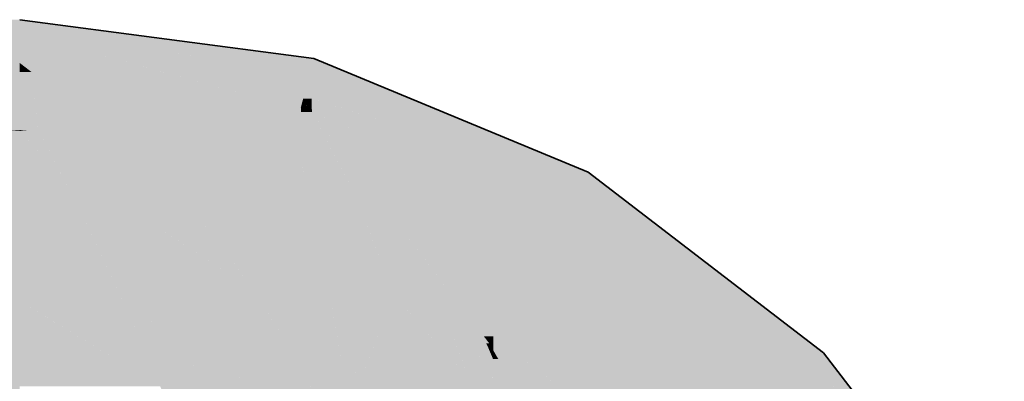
# Model space of a CAD drawing. Extents: x -350 to 540, y -53 to 541.
# Tile 81 of 256: x -194.43 to -191.18, y 135.68 to 136.87. Entities that reach past the tile are written whole.
import ezdxf

# ---------------------------------------------------------------- set-up
doc = ezdxf.new("R2010")
doc.units = 0
doc.layers.get('0').update_dxf_attribs({"lineweight": 35})
doc.layers.add('L_Abluft', color=7, linetype='Continuous', lineweight=35, true_color=0xf7d209)
doc.layers.add('L_Abluft-Shading', color=7, linetype='Continuous', lineweight=35, true_color=0xf7d209)

# ---------------------------------------------------------------- blocks, each defined once
blk = doc.blocks.new('Shading-A06HSWFMNL', base_point=(-190.6921, 133.1176))
at = {"layer": 'L_Abluft-Shading', "color": 44, "true_color": 0x8b7605}
for points in [[(-194.1086, 136.825), (-194.4321, 136.825), (-194.4321, 136.8676)], [(-193.9858, 136.7663), (-194.1086, 136.825), (-194.4321, 136.825)], [(-193.6624, 136.7663), (-193.9858, 136.7663), (-194.1086, 136.825)], [(-193.6134, 136.7173), (-193.6624, 136.7663), (-193.9858, 136.7663)], [(-193.4692, 136.7409), (-193.637, 136.7409), (-193.6624, 136.7663)], [(-193.6305, 136.7344), (-193.4692, 136.7409), (-193.637, 136.7409)], [(-193.4629, 136.7344), (-193.6305, 136.7344), (-193.4615, 136.7399)], [(-193.6305, 136.7344), (-193.4615, 136.7399), (-193.4944, 136.7399)], [(-193.6134, 136.7173), (-193.4629, 136.7344), (-193.6305, 136.7344)], [(-193.4675, 136.7173), (-193.6134, 136.7173), (-193.4629, 136.7344)], [(-193.4615, 136.7399), (-193.4944, 136.7399), (-193.4692, 136.7409)], [(-193.3622, 136.6987), (-193.4725, 136.6987), (-193.4615, 136.7399)], [(-193.4725, 136.6987), (-193.4675, 136.7173), (-193.6134, 136.7173)], [(-193.386, 136.6629), (-193.3622, 136.6987), (-193.4725, 136.6987)], [(-193.2757, 136.6629), (-193.386, 136.6629), (-193.3622, 136.6987)], [(-193.252, 136.6531), (-193.2757, 136.6629), (-193.386, 136.6629)], [(-193.252, 136.6531), (-193.3623, 136.6531), (-193.386, 136.6629)], [(-193.2724, 136.6158), (-193.252, 136.6531), (-193.3623, 136.6531)], [(-193.1621, 136.6158), (-193.2724, 136.6158), (-193.252, 136.6531)], [(-193.2047, 136.5878), (-193.1621, 136.6158), (-193.2724, 136.6158)], [(-193.0943, 136.5878), (-193.2047, 136.5878), (-193.1621, 136.6158)], [(-192.6674, 136.3652), (-193.0943, 136.5878), (-193.2047, 136.5878)], [(-192.5571, 136.3652), (-192.6674, 136.3652), (-193.0943, 136.5878)], [(-192.5784, 136.3283), (-192.5571, 136.3652), (-192.6674, 136.3652)], [(-192.509, 136.3283), (-192.5784, 136.3283), (-192.5571, 136.3652)], [(-191.8498, 135.7693), (-192.509, 136.3283), (-192.5784, 136.3283)], [(-191.7804, 135.7693), (-191.8498, 135.7693), (-192.509, 136.3283)], [(-191.8105, 135.7392), (-191.7804, 135.7693), (-191.8498, 135.7693)], [(-191.7573, 135.7392), (-191.8105, 135.7392), (-191.7804, 135.7693)], [(-191.2377, 134.9926), (-191.7573, 135.7392), (-191.8105, 135.7392)], [(-191.1845, 134.9926), (-191.2377, 134.9926), (-191.7573, 135.7392)]]:
    blk.add_solid(points, dxfattribs=at)
at = {"layer": 'L_Abluft-Shading', "color": 54, "true_color": 0xaa9006}
for points in [[(-193.6134, 136.7173), (-194.039, 136.7173), (-194.4321, 136.825)], [(-194.0679, 136.7252), (-194.4321, 136.7252), (-194.4321, 136.825)], [(-194.3927, 136.695), (-194.0679, 136.7252), (-194.4321, 136.7252)], [(-194.3995, 136.7002), (-194.4321, 136.7002), (-194.4321, 136.7252)], [(-193.9578, 136.695), (-194.3927, 136.695), (-194.0679, 136.7252)], [(-194.3927, 136.695), (-194.3995, 136.7002), (-194.4321, 136.7002)], [(-193.5562, 136.5849), (-193.9578, 136.695), (-194.3927, 136.695)], [(-193.5562, 136.5849), (-193.6134, 136.7173), (-194.039, 136.7173)], [(-193.4725, 136.6987), (-193.5948, 136.6987), (-193.6134, 136.7173)], [(-193.4984, 136.6022), (-193.5637, 136.6022), (-193.6134, 136.7173)], [(-193.4984, 136.6022), (-193.4725, 136.6987), (-193.5948, 136.6987)], [(-193.4696, 136.6078), (-193.4969, 136.6078), (-193.4725, 136.6987)], [(-193.386, 136.6629), (-193.4714, 136.6629), (-193.4725, 136.6987)], [(-193.4696, 136.6078), (-193.386, 136.6629), (-193.4714, 136.6629)], [(-193.253, 136.6078), (-193.4696, 136.6078), (-193.386, 136.6629)], [(-193.5562, 136.5849), (-193.4984, 136.6022), (-193.5637, 136.6022)], [(-193.503, 136.5849), (-193.5562, 136.5849), (-193.4984, 136.6022)], [(-193.4798, 136.5781), (-193.5048, 136.5781), (-193.4984, 136.6022)], [(-193.478, 136.6022), (-193.4984, 136.6022), (-193.4696, 136.6078)], [(-193.4984, 136.6022), (-193.4696, 136.6078), (-193.4969, 136.6078)], [(-193.4915, 136.5934), (-193.478, 136.6022), (-193.4984, 136.6022)], [(-193.4691, 136.5934), (-193.4915, 136.5934), (-193.4696, 136.6078)], [(-193.4057, 136.5878), (-193.253, 136.6078), (-193.4696, 136.6078)], [(-193.3264, 136.5629), (-193.4682, 136.5629), (-193.4696, 136.6078)], [(-193.2047, 136.5878), (-193.4057, 136.5878), (-193.253, 136.6078)], [(-193.5048, 136.5781), (-193.503, 136.5849), (-193.5562, 136.5849)], [(-193.4682, 136.5629), (-193.4798, 136.5781), (-193.5048, 136.5781)], [(-193.4682, 136.5629), (-193.4691, 136.5934), (-193.4915, 136.5934)], [(-193.3906, 136.5308), (-193.3264, 136.5629), (-193.4682, 136.5629)], [(-193.2239, 136.5308), (-193.2047, 136.5878), (-193.4057, 136.5878)], [(-193.2239, 136.5308), (-193.3906, 136.5308), (-193.3264, 136.5629)], [(-193.0671, 136.5308), (-193.2239, 136.5308), (-193.2047, 136.5878)], [(-193.2443, 136.4702), (-193.2239, 136.5308), (-193.3906, 136.5308)], [(-193.0307, 136.4702), (-193.2443, 136.4702), (-193.2239, 136.5308)], [(-192.5784, 136.3283), (-193.0671, 136.5308), (-193.2239, 136.5308)], [(-192.9019, 136.3283), (-193.0307, 136.4702), (-193.2443, 136.4702)], [(-192.5784, 136.3283), (-192.9019, 136.3283), (-193.0307, 136.4702)], [(-192.6408, 136.2202), (-192.5784, 136.3283), (-192.9019, 136.3283)], [(-192.4374, 136.2202), (-192.6408, 136.2202), (-192.5784, 136.3283)], [(-192.0139, 135.7392), (-192.4374, 136.2202), (-192.6408, 136.2202)], [(-191.8105, 135.7392), (-192.0139, 135.7392), (-192.4374, 136.2202)], [(-191.8988, 135.6509), (-191.8105, 135.7392), (-192.0139, 135.7392)], [(-191.7428, 135.6509), (-191.8988, 135.6509), (-191.8105, 135.7392)]]:
    blk.add_solid(points, dxfattribs=at)
at = {"layer": 'L_Abluft-Shading', "color": 42, "true_color": 0xc6a807}
for points in [[(-194.3927, 136.695), (-194.4321, 136.695), (-194.4321, 136.7002)], [(-194.3834, 136.6095), (-194.4321, 136.6095), (-194.3927, 136.695)], [(-194.4321, 136.6095), (-194.3927, 136.695), (-194.4321, 136.695)], [(-193.5562, 136.5849), (-194.2492, 136.5849), (-194.3927, 136.695)], [(-194.1727, 136.5262), (-194.2369, 136.5262), (-194.3927, 136.695)], [(-194.2317, 136.5206), (-194.3737, 136.5206), (-194.3927, 136.695)], [(-194.3723, 136.5072), (-194.3834, 136.6095), (-194.4321, 136.6095)], [(-194.3723, 136.5072), (-194.4321, 136.5072), (-194.4321, 136.6095)], [(-194.1727, 136.5262), (-193.5562, 136.5849), (-194.2492, 136.5849)], [(-193.5562, 136.5262), (-194.1727, 136.5262), (-193.5562, 136.5849)], [(-193.5048, 136.5781), (-193.5542, 136.5781), (-193.5562, 136.5849)], [(-193.5283, 136.4906), (-193.5562, 136.4906), (-193.5562, 136.5849)], [(-193.5283, 136.4906), (-193.5048, 136.5781), (-193.5542, 136.5781)], [(-193.4999, 136.4906), (-193.5283, 136.4906), (-193.5048, 136.5781)], [(-193.4682, 136.5629), (-193.504, 136.5629), (-193.5048, 136.5781)], [(-193.4925, 136.3598), (-193.4682, 136.5629), (-193.504, 136.5629)], [(-193.3615, 136.3598), (-193.4925, 136.3598), (-193.4682, 136.5629)], [(-193.2443, 136.4702), (-193.397, 136.4702), (-193.4682, 136.5629)], [(-193.3842, 136.4535), (-193.4107, 136.4535), (-193.4682, 136.5629)], [(-194.4087, 136.5037), (-194.4321, 136.5037), (-194.3723, 136.5072)], [(-194.4321, 136.5037), (-194.3723, 136.5072), (-194.4321, 136.5072)], [(-194.4293, 136.5018), (-194.4087, 136.5037), (-194.4321, 136.5037)], [(-194.4293, 136.5018), (-194.4321, 136.5018), (-194.4321, 136.5037)], [(-194.429, 136.5015), (-194.4321, 136.5015), (-194.4293, 136.5018)], [(-194.4321, 136.5015), (-194.4293, 136.5018), (-194.4321, 136.5018)], [(-194.4283, 136.501), (-194.429, 136.5015), (-194.4321, 136.5015)], [(-194.3691, 136.5018), (-194.4293, 136.5018), (-194.3723, 136.5072)], [(-194.4283, 136.501), (-194.3691, 136.5018), (-194.4293, 136.5018)], [(-194.3687, 136.501), (-194.4283, 136.501), (-194.3691, 136.5018)], [(-194.3637, 136.4925), (-194.3687, 136.501), (-194.4283, 136.501)], [(-194.3723, 136.5072), (-194.2317, 136.5206), (-194.3737, 136.5206)], [(-194.2194, 136.5072), (-194.3723, 136.5072), (-194.2317, 136.5206)], [(-194.3637, 136.4925), (-194.2194, 136.5072), (-194.3723, 136.5072)], [(-194.2058, 136.4925), (-194.3637, 136.4925), (-194.2194, 136.5072)], [(-194.2317, 136.5206), (-194.1727, 136.5262), (-194.2369, 136.5262)], [(-194.1654, 136.5206), (-194.2317, 136.5206), (-194.1727, 136.5262)], [(-194.184, 136.4689), (-194.1654, 136.5206), (-194.2317, 136.5206)], [(-194.098, 136.4689), (-194.184, 136.4689), (-194.1654, 136.5206)], [(-194.0802, 136.4552), (-193.5562, 136.5262), (-194.1727, 136.5262)], [(-193.5562, 136.4552), (-194.0802, 136.4552), (-193.5562, 136.5262)], [(-194.184, 136.4689), (-194.2058, 136.4925), (-194.3637, 136.4925)], [(-194.0802, 136.4552), (-194.098, 136.4689), (-194.184, 136.4689)], [(-193.4998, 136.3862), (-193.5562, 136.3862), (-193.5283, 136.4906)], [(-193.5562, 136.3862), (-193.5283, 136.4906), (-193.5562, 136.4906)], [(-193.4925, 136.3598), (-193.4999, 136.4906), (-193.5283, 136.4906)], [(-193.2722, 136.3075), (-193.2443, 136.4702), (-193.397, 136.4702)], [(-192.8516, 136.3075), (-193.2722, 136.3075), (-193.2443, 136.4702)], [(-193.5562, 136.3862), (-193.5562, 136.4552), (-194.0802, 136.4552)], [(-193.3477, 136.406), (-193.3842, 136.4535), (-193.4107, 136.4535)], [(-193.3477, 136.406), (-193.3857, 136.406), (-193.4107, 136.4535)], [(-193.3251, 136.2905), (-193.3477, 136.406), (-193.3857, 136.406)], [(-193.2591, 136.2905), (-193.3251, 136.2905), (-193.3477, 136.406)], [(-193.4925, 136.3598), (-193.4998, 136.3862), (-193.5562, 136.3862)], [(-193.3251, 136.2905), (-193.3615, 136.3598), (-193.4925, 136.3598)], [(-193.2284, 136.2504), (-192.8516, 136.3075), (-193.2722, 136.3075)], [(-192.7137, 136.2504), (-193.2284, 136.2504), (-192.8516, 136.3075)], [(-193.2284, 136.2504), (-193.2591, 136.2905), (-193.3251, 136.2905)], [(-192.6408, 136.2202), (-193.1555, 136.2202), (-193.2284, 136.2504)], [(-192.6408, 136.2202), (-192.7137, 136.2504), (-193.2284, 136.2504)], [(-192.7401, 136.0482), (-192.6408, 136.2202), (-193.1555, 136.2202)], [(-192.4166, 136.0482), (-192.7401, 136.0482), (-192.6408, 136.2202)], [(-192.2224, 135.6509), (-192.4166, 136.0482), (-192.7401, 136.0482)], [(-191.8988, 135.6509), (-192.2224, 135.6509), (-192.4166, 136.0482)]]:
    blk.add_solid(points, dxfattribs=at)
at = {"layer": 'L_Abluft-Shading', "color": 52, "true_color": 0xddbc08}
for points in [[(-194.4283, 136.501), (-194.4316, 136.501), (-194.4321, 136.5015)], [(-194.2839, 136.3376), (-194.4321, 136.3376), (-194.4321, 136.5015)], [(-194.2839, 136.3376), (-194.4283, 136.501), (-194.4316, 136.501)], [(-194.3637, 136.4925), (-194.4208, 136.4925), (-194.4283, 136.501)], [(-194.2839, 136.3376), (-194.3637, 136.4925), (-194.4208, 136.4925)], [(-194.184, 136.4689), (-194.3515, 136.4689), (-194.3637, 136.4925)], [(-194.2206, 136.2148), (-194.184, 136.4689), (-194.3515, 136.4689)], [(-194.0003, 136.2148), (-194.2206, 136.2148), (-194.184, 136.4689)], [(-194.0802, 136.4552), (-194.1741, 136.4552), (-194.184, 136.4689)], [(-193.9772, 136.1827), (-194.0802, 136.4552), (-194.1741, 136.4552)], [(-193.5562, 136.3862), (-194.0136, 136.3862), (-194.0802, 136.4552)], [(-193.8171, 136.1827), (-193.9772, 136.1827), (-194.0802, 136.4552)], [(-193.7938, 136.1586), (-193.5562, 136.3862), (-194.0136, 136.3862)], [(-193.6172, 136.1586), (-193.7938, 136.1586), (-193.5562, 136.3862)], [(-193.4925, 136.3598), (-193.5633, 136.3598), (-193.5562, 136.3862)], [(-194.2349, 136.2426), (-194.4321, 136.2426), (-194.2839, 136.3376)], [(-194.4321, 136.2426), (-194.2839, 136.3376), (-194.4321, 136.3376)], [(-193.4439, 136.1362), (-193.6232, 136.1362), (-193.4925, 136.3598)], [(-193.6232, 136.1362), (-193.4925, 136.3598), (-193.5633, 136.3598)], [(-193.3251, 136.2905), (-193.4775, 136.2905), (-193.4925, 136.3598)], [(-193.4262, 136.0545), (-193.3251, 136.2905), (-193.4775, 136.2905)], [(-193.2352, 136.0545), (-193.4262, 136.0545), (-193.3251, 136.2905)], [(-193.2284, 136.2504), (-193.3098, 136.2504), (-193.3251, 136.2905)], [(-194.2206, 136.2148), (-194.2349, 136.2426), (-194.4321, 136.2426)], [(-193.1994, 135.9606), (-193.2284, 136.2504), (-193.3098, 136.2504)], [(-192.7401, 136.0482), (-193.0732, 136.0482), (-193.2284, 136.2504)], [(-192.9517, 135.8898), (-193.0285, 135.8898), (-193.2284, 136.2504)], [(-193.0677, 135.9606), (-193.1994, 135.9606), (-193.2284, 136.2504)], [(-193.9772, 136.1827), (-194.0003, 136.2148), (-194.2206, 136.2148)], [(-193.7938, 136.1586), (-193.8171, 136.1827), (-193.9772, 136.1827)], [(-193.6232, 136.1362), (-193.6172, 136.1586), (-193.7938, 136.1586)], [(-193.4262, 136.0545), (-193.4439, 136.1362), (-193.6232, 136.1362)], [(-193.1994, 135.9606), (-193.2352, 136.0545), (-193.4262, 136.0545)], [(-192.9159, 135.8431), (-192.7401, 136.0482), (-193.0732, 136.0482)], [(-192.8585, 135.8431), (-192.9159, 135.8431), (-192.7401, 136.0482)], [(-192.4479, 135.824), (-192.8696, 135.824), (-192.7401, 136.0482)], [(-193.0285, 135.8898), (-193.0677, 135.9606), (-193.1994, 135.9606)], [(-192.9159, 135.8431), (-192.9517, 135.8898), (-193.0285, 135.8898)], [(-192.8696, 135.824), (-192.8585, 135.8431), (-192.9159, 135.8431)], [(-192.4609, 135.5104), (-192.4479, 135.824), (-192.8696, 135.824)], [(-192.0393, 135.5104), (-192.4609, 135.5104), (-192.4479, 135.824)]]:
    blk.add_solid(points, dxfattribs=at)
at = {"layer": 'L_Abluft-Shading', "color": 40, "true_color": 0xedc908}
for points in [[(-194.2206, 136.2148), (-194.4321, 136.2148), (-194.4321, 136.2426)], [(-194.0922, 135.9411), (-194.4321, 135.9411), (-194.2206, 136.2148)], [(-194.4321, 135.9411), (-194.2206, 136.2148), (-194.4321, 136.2148)], [(-193.9772, 136.1827), (-194.2055, 136.1827), (-194.2206, 136.2148)], [(-194.0972, 135.9518), (-193.9772, 136.1827), (-194.2055, 136.1827)], [(-194.0022, 135.9518), (-194.0972, 135.9518), (-193.9772, 136.1827)], [(-193.8035, 135.8855), (-194.0094, 135.8855), (-193.9772, 136.1827)], [(-193.7938, 136.1586), (-193.9399, 136.1586), (-193.9772, 136.1827)], [(-193.665, 135.9804), (-193.859, 135.9804), (-193.9772, 136.1827)], [(-193.665, 135.9804), (-193.7938, 136.1586), (-193.9399, 136.1586)], [(-193.6232, 136.1362), (-193.7776, 136.1362), (-193.7938, 136.1586)], [(-193.665, 135.9804), (-193.6232, 136.1362), (-193.7776, 136.1362)], [(-193.5295, 135.9804), (-193.665, 135.9804), (-193.6232, 136.1362)], [(-193.4262, 136.0545), (-193.5741, 136.0545), (-193.6232, 136.1362)], [(-193.3638, 135.7051), (-193.4262, 136.0545), (-193.5741, 136.0545)], [(-193.1994, 135.9606), (-193.4094, 135.9606), (-193.4262, 136.0545)], [(-193.7864, 135.8561), (-193.665, 135.9804), (-193.859, 135.9804)], [(-193.6983, 135.8561), (-193.7864, 135.8561), (-193.665, 135.9804)], [(-193.5774, 135.8449), (-193.7013, 135.8449), (-193.665, 135.9804)], [(-193.532, 135.7748), (-193.5295, 135.9804), (-193.665, 135.9804)], [(-193.4057, 135.7748), (-193.532, 135.7748), (-193.5295, 135.9804)], [(-194.0094, 135.8855), (-194.0022, 135.9518), (-194.0972, 135.9518)], [(-194.0199, 135.8935), (-194.0699, 135.8935), (-194.0972, 135.9518)], [(-193.3751, 135.7686), (-193.1994, 135.9606), (-193.4094, 135.9606)], [(-193.2738, 135.7686), (-193.3751, 135.7686), (-193.1994, 135.9606)], [(-193.1231, 135.6818), (-193.3074, 135.6818), (-193.1994, 135.9606)], [(-193.0285, 135.8898), (-193.1355, 135.8898), (-193.1994, 135.9606)], [(-192.9502, 135.6843), (-193.1238, 135.6843), (-193.1994, 135.9606)], [(-194.0699, 135.8935), (-194.0922, 135.9411), (-194.4321, 135.9411)], [(-194.0094, 135.8855), (-194.0199, 135.8935), (-194.0699, 135.8935)], [(-193.7864, 135.8561), (-193.8035, 135.8855), (-194.0094, 135.8855)], [(-192.9502, 135.6843), (-193.0285, 135.8898), (-193.1355, 135.8898)], [(-192.9159, 135.8431), (-193.0107, 135.8431), (-193.0285, 135.8898)], [(-193.7013, 135.8449), (-193.6983, 135.8561), (-193.7864, 135.8561)], [(-193.532, 135.7748), (-193.5774, 135.8449), (-193.7013, 135.8449)], [(-192.9964, 135.8057), (-192.9159, 135.8431), (-193.0107, 135.8431)], [(-192.9157, 135.8057), (-192.9964, 135.8057), (-192.9159, 135.8431)], [(-192.8696, 135.824), (-192.9012, 135.824), (-192.9159, 135.8431)], [(-192.8831, 135.8005), (-192.8935, 135.8005), (-192.9159, 135.8431)], [(-192.8885, 135.7911), (-192.9156, 135.7911), (-192.9159, 135.8431)], [(-192.8831, 135.8005), (-192.8696, 135.824), (-192.9012, 135.824)], [(-192.8699, 135.8005), (-192.8831, 135.8005), (-192.8696, 135.824)], [(-192.8415, 135.7781), (-192.8702, 135.7781), (-192.8696, 135.824)], [(-192.2224, 135.3273), (-192.5659, 135.3273), (-192.8696, 135.824)], [(-192.9154, 135.7445), (-192.9157, 135.8057), (-192.9964, 135.8057)], [(-192.9154, 135.7445), (-192.9731, 135.7445), (-192.9964, 135.8057)], [(-192.9154, 135.7445), (-192.8885, 135.7911), (-192.9156, 135.7911)], [(-192.8706, 135.7488), (-192.913, 135.7488), (-192.8885, 135.7911)], [(-192.8885, 135.7911), (-192.8831, 135.8005), (-192.8935, 135.8005)], [(-192.8777, 135.7911), (-192.8885, 135.7911), (-192.8831, 135.8005)], [(-192.883, 135.7781), (-192.8777, 135.7911), (-192.8885, 135.7911)], [(-192.8702, 135.7781), (-192.8699, 135.8005), (-192.8831, 135.8005)], [(-192.8702, 135.7781), (-192.883, 135.7781), (-192.8777, 135.7911)], [(-193.3638, 135.7051), (-193.4057, 135.7748), (-193.532, 135.7748)], [(-193.3074, 135.6818), (-193.2738, 135.7686), (-193.3751, 135.7686)], [(-193.3256, 135.7051), (-193.3638, 135.7051), (-193.3751, 135.7686)], [(-192.8706, 135.7488), (-192.8702, 135.7781), (-192.883, 135.7781)], [(-192.8533, 135.7488), (-192.8706, 135.7488), (-192.8702, 135.7781)], [(-192.5277, 135.1849), (-192.8415, 135.7781), (-192.8702, 135.7781)], [(-192.4788, 135.1849), (-192.5277, 135.1849), (-192.8415, 135.7781)], [(-192.9502, 135.6843), (-192.9154, 135.7445), (-192.9731, 135.7445)], [(-192.8714, 135.6933), (-192.945, 135.6933), (-192.9154, 135.7445)], [(-192.8707, 135.7445), (-192.9154, 135.7445), (-192.8706, 135.7488)], [(-192.9154, 135.7445), (-192.8706, 135.7488), (-192.913, 135.7488)], [(-192.8714, 135.6933), (-192.8707, 135.7445), (-192.9154, 135.7445)], [(-192.8471, 135.6933), (-192.8714, 135.6933), (-192.8706, 135.7488)], [(-192.8235, 135.6374), (-192.8533, 135.7488), (-192.8706, 135.7488)], [(-192.789, 135.6374), (-192.8235, 135.6374), (-192.8533, 135.7488)], [(-193.3074, 135.6818), (-193.3256, 135.7051), (-193.3638, 135.7051)], [(-192.8716, 135.6843), (-192.9502, 135.6843), (-192.8714, 135.6933)], [(-192.9502, 135.6843), (-192.8714, 135.6933), (-192.945, 135.6933)], [(-192.8235, 135.6374), (-192.8722, 135.6374), (-192.8714, 135.6933)], [(-192.8235, 135.6374), (-192.8471, 135.6933), (-192.8714, 135.6933)], [(-193.0996, 135.5957), (-193.1231, 135.6818), (-193.3074, 135.6818)], [(-193.0996, 135.5957), (-192.9502, 135.6843), (-193.1238, 135.6843)], [(-193.0013, 135.5957), (-193.0996, 135.5957), (-192.9502, 135.6843)], [(-192.911, 135.5629), (-193.0203, 135.5629), (-192.9502, 135.6843)], [(-192.8749, 135.4513), (-192.8716, 135.6843), (-192.9502, 135.6843)]]:
    blk.add_solid(points, dxfattribs=at)
at = {"layer": 'L_Abluft-Shading', "color": 40, "true_color": 0xf5d108}
for points in [[(-194.0699, 135.8935), (-194.3537, 135.8935), (-194.4321, 135.9411)], [(-193.9688, 135.6594), (-194.4321, 135.6594), (-194.4321, 135.9411)], [(-193.9688, 135.6594), (-194.0699, 135.8935), (-194.3537, 135.8935)], [(-194.0094, 135.8855), (-194.0526, 135.8855), (-194.0699, 135.8935)], [(-193.9753, 135.8498), (-194.051, 135.8498), (-194.0699, 135.8935)], [(-193.9753, 135.8498), (-194.0094, 135.8855), (-194.0526, 135.8855)], [(-193.7864, 135.8561), (-193.9813, 135.8561), (-194.0094, 135.8855)], [(-193.9218, 135.5504), (-193.9753, 135.8498), (-194.051, 135.8498)], [(-193.9753, 135.8498), (-193.7864, 135.8561), (-193.9813, 135.8561)], [(-193.7834, 135.8498), (-193.9753, 135.8498), (-193.7864, 135.8561)], [(-193.7303, 135.7366), (-193.8672, 135.7366), (-193.9753, 135.8498)], [(-193.7303, 135.7366), (-193.7834, 135.8498), (-193.9753, 135.8498)], [(-193.7603, 135.6246), (-193.8403, 135.6246), (-193.9753, 135.8498)], [(-193.7958, 135.5504), (-193.9218, 135.5504), (-193.9753, 135.8498)], [(-193.7013, 135.8449), (-193.7811, 135.8449), (-193.7864, 135.8561)], [(-193.7303, 135.7366), (-193.7013, 135.8449), (-193.7811, 135.8449)], [(-193.618, 135.7366), (-193.7303, 135.7366), (-193.7013, 135.8449)], [(-193.532, 135.7748), (-193.6474, 135.7748), (-193.7013, 135.8449)], [(-193.3382, 135.3729), (-193.532, 135.7748), (-193.6474, 135.7748)], [(-193.3638, 135.7051), (-193.4975, 135.7051), (-193.532, 135.7748)], [(-193.3332, 135.3729), (-193.3382, 135.3729), (-193.532, 135.7748)], [(-193.7603, 135.6246), (-193.7303, 135.7366), (-193.8672, 135.7366)], [(-193.679, 135.6246), (-193.7603, 135.6246), (-193.7303, 135.7366)], [(-193.6447, 135.5498), (-193.618, 135.7366), (-193.7303, 135.7366)], [(-193.4743, 135.5498), (-193.6447, 135.5498), (-193.618, 135.7366)], [(-193.3242, 135.3546), (-193.3638, 135.7051), (-193.4975, 135.7051)], [(-193.3074, 135.6818), (-193.3357, 135.6818), (-193.3638, 135.7051)], [(-193.2837, 135.6385), (-193.354, 135.6385), (-193.3638, 135.7051)], [(-193.3123, 135.3546), (-193.3242, 135.3546), (-193.3638, 135.7051)], [(-193.2837, 135.6385), (-193.3074, 135.6818), (-193.3357, 135.6818)], [(-193.2028, 135.6385), (-193.2837, 135.6385), (-193.3074, 135.6818)]]:
    blk.add_solid(points, dxfattribs=at)
blk = doc.blocks.new('Shading-A06HSWG2NL', base_point=(-194.4321, 136.825))
at = {"layer": 'L_Abluft-Shading', "color": 44, "true_color": 0x8b7605}
for points in [[(-194.5806, 136.825), (-194.4321, 136.825), (-194.6439, 136.8676)], [(-194.4321, 136.825), (-194.6439, 136.8676), (-194.4321, 136.8676)]]:
    blk.add_solid(points, dxfattribs=at)
at = {"layer": 'L_Abluft-Shading', "color": 54, "true_color": 0xaa9106}
for points in [[(-194.4321, 136.7252), (-194.4321, 136.825), (-194.5806, 136.825)], [(-194.5052, 136.7252), (-194.4321, 136.7252), (-194.5806, 136.825)], [(-194.4863, 136.7002), (-194.4321, 136.7002), (-194.5052, 136.7252)], [(-194.4321, 136.7002), (-194.5052, 136.7252), (-194.4321, 136.7252)]]:
    blk.add_solid(points, dxfattribs=at)
at = {"layer": 'L_Abluft-Shading', "color": 42, "true_color": 0xc6a807}
for points in [[(-197.3271, 136.5015), (-194.4321, 136.5015), (-197.5221, 136.7002)], [(-194.4321, 136.5037), (-194.4667, 136.5037), (-194.7657, 136.7002)], [(-194.4321, 136.6095), (-194.6118, 136.6095), (-194.4863, 136.7002)], [(-194.4321, 136.6095), (-194.4321, 136.7002), (-194.4863, 136.7002)], [(-194.4321, 136.5037), (-194.4321, 136.6095), (-194.6118, 136.6095)], [(-194.4321, 136.5015), (-194.4321, 136.5037), (-194.4667, 136.5037)]]:
    blk.add_solid(points, dxfattribs=at)
at = {"layer": 'L_Abluft-Shading', "color": 52, "true_color": 0xddbc08}
for points in [[(-197.0958, 136.2426), (-194.4321, 136.2426), (-197.3271, 136.5015)], [(-194.4321, 136.2426), (-197.3271, 136.5015), (-194.4321, 136.5015)]]:
    blk.add_solid(points, dxfattribs=at)
at = {"layer": 'L_Abluft-Shading', "color": 40, "true_color": 0xedca08}
for points in [[(-196.8439, 135.9411), (-194.4321, 135.9411), (-197.0958, 136.2426)], [(-194.4321, 135.9411), (-197.0958, 136.2426), (-194.4321, 136.2426)]]:
    blk.add_solid(points, dxfattribs=at)
at = {"layer": 'L_Abluft-Shading', "color": 40, "true_color": 0xf5d108}
for points in [[(-196.7068, 135.7674), (-194.4321, 135.9411), (-196.8439, 135.9411)], [(-194.4321, 135.7674), (-196.7068, 135.7674), (-194.4321, 135.9411)], [(-194.4321, 135.6176), (-194.4321, 135.7674), (-196.7068, 135.7674)]]:
    blk.add_solid(points, dxfattribs=at)
blk = doc.blocks.new('Bogen-A06HSWKWNL', base_point=(-194.4321, 133.1176))
at = {"color": 0, "linetype": 'ByBlock', "lineweight": -2, "ltscale": 0.35}
for p, q in [((-193.4615, 136.7399), (-194.4321, 136.8676)), ((-192.5571, 136.3652), (-193.4615, 136.7399)), ((-191.7804, 135.7693), (-192.5571, 136.3652)), ((-191.1845, 134.9926), (-191.7804, 135.7693))]:
    blk.add_line(p, q, dxfattribs=at)

msp = doc.modelspace()

# ---------------------------------------------------------------- block references
at = {"layer": 'L_Abluft'}
for name, p in [('Shading-A06HSWG2NL', (-194.4321, 136.825)), ('Shading-A06HSWFMNL', (-190.6921, 133.1176))]:
    msp.add_blockref(name, p, dxfattribs=at)
at = {"layer": 'L_Abluft', "ltscale": 0.35}
msp.add_blockref('Bogen-A06HSWKWNL', (-194.4321, 133.1176), dxfattribs=at)

doc.saveas('drawing.dxf')
